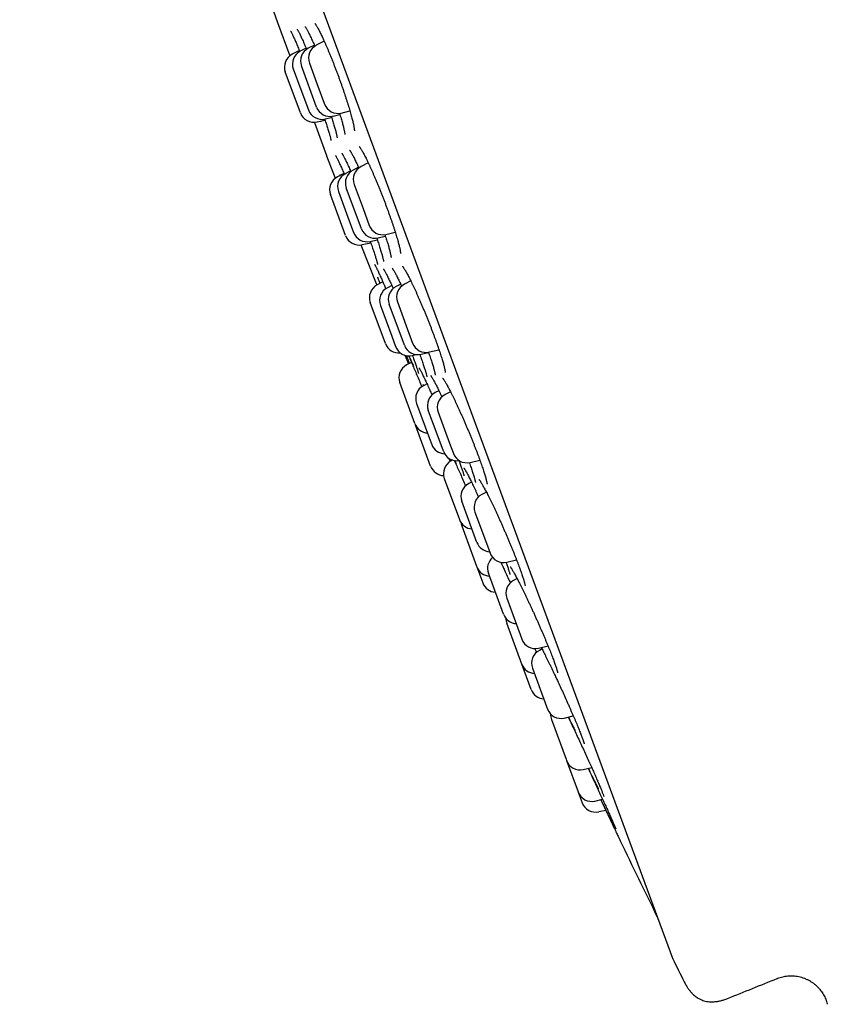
# Model space of a CAD drawing. Header units: millimetres. Extents: x 8 to 806, y 12 to 1720.
# Tile 64 of 130: x 58 to 86, y 1533 to 1567. Entities that reach past the tile are written whole.
import ezdxf

# ---------------------------------------------------------------- set-up
doc = ezdxf.new("R2010")
doc.units = ezdxf.units.MM

msp = doc.modelspace()

# ---------------------------------------------------------------- linework, layer by layer
at = {"color": 7, "linetype": 'Continuous', "lineweight": 30}
for p, q in [((57.756, 1596.302), (80.564, 1534.474)), ((66.481, 1567.943), (66.766, 1567.148)), ((66.768, 1567.144), (67.196, 1565.984)), ((68.053, 1566.354), (67.84, 1566.244)), ((68.398, 1566.49), (68.121, 1566.348)), ((67.53, 1566.166), (67.277, 1566.036)), ((67.765, 1566.247), (67.558, 1566.14)), ((68.128, 1564.193), (67.6, 1565.626)), ((67.881, 1565.73), (68.145, 1565.014)), ((67.565, 1563.986), (67.037, 1565.419)), ((67.318, 1565.523), (67.582, 1564.806)), ((68.145, 1565.014), (68.41, 1564.297)), ((67.582, 1564.806), (67.847, 1564.09)), ((68.712, 1563.88), (68.945, 1563.935)), ((68.993, 1563.984), (69.297, 1564.055)), ((68.053, 1563.659), (68.481, 1562.499)), ((68.149, 1563.672), (68.426, 1563.737)), ((68.43, 1563.776), (68.657, 1563.829)), ((68.482, 1562.495), (68.783, 1561.705)), ((69.936, 1562.242), (69.684, 1562.112)), ((69.086, 1561.87), (68.857, 1561.753)), ((69.318, 1561.961), (69.135, 1561.866)), ((69.598, 1562.089), (69.408, 1561.992)), ((69.444, 1561.494), (69.754, 1560.654)), ((69.146, 1559.702), (68.617, 1561.135)), ((68.895, 1561.249), (69.227, 1560.347)), ((69.697, 1559.941), (69.168, 1561.374)), ((69.754, 1560.654), (69.972, 1560.061)), ((69.227, 1560.347), (69.423, 1559.816)), ((70.556, 1559.748), (70.879, 1559.824)), ((69.729, 1559.388), (70.022, 1559.457)), ((70.007, 1559.502), (70.251, 1559.56)), ((70.281, 1559.627), (70.532, 1559.687)), ((69.681, 1559.38), (70.233, 1557.978)), ((70.446, 1558.088), (70.247, 1557.985)), ((71.423, 1558.12), (71.199, 1558.005)), ((70.759, 1557.964), (70.604, 1557.884)), ((71.07, 1558.008), (70.909, 1557.925)), ((70.535, 1555.935), (70.007, 1557.368)), ((70.959, 1557.387), (71.313, 1556.426)), ((70.364, 1557.266), (70.76, 1556.192)), ((71.197, 1555.875), (70.668, 1557.308)), ((71.313, 1556.426), (71.487, 1555.954)), ((70.76, 1556.192), (70.892, 1555.834)), ((72.071, 1555.641), (72.407, 1555.72)), ((71.218, 1555.527), (71.343, 1555.223)), ((71.476, 1555.52), (71.608, 1555.551)), ((71.781, 1555.561), (72.043, 1555.623)), ((71.446, 1555.276), (71.278, 1555.189)), ((71.567, 1553.139), (71.038, 1554.572)), ((71.871, 1554.467), (71.856, 1554.508)), ((71.989, 1554.528), (71.866, 1554.464)), ((72.405, 1554.289), (72.275, 1554.222)), ((72.812, 1554.25), (72.62, 1554.151)), ((72.139, 1554.196), (72.164, 1554.14)), ((71.625, 1553.847), (72.077, 1552.624)), ((72.563, 1552.172), (72.034, 1553.605)), ((72.38, 1553.534), (72.777, 1552.459)), ((71.578, 1553.112), (71.587, 1553.084)), ((72.115, 1551.651), (71.587, 1553.084)), ((72.077, 1552.624), (72.154, 1552.414)), ((72.777, 1552.459), (72.909, 1552.101)), ((72.844, 1551.845), (72.826, 1551.891)), ((72.885, 1551.867), (72.834, 1551.84)), ((73.017, 1551.735), (72.963, 1551.852)), ((73.493, 1551.787), (73.834, 1551.868)), ((72.593, 1551.222), (73.087, 1549.886)), ((73.545, 1551.095), (73.447, 1551.045)), ((74.063, 1550.75), (73.905, 1550.668)), ((73.735, 1548.994), (73.207, 1550.427)), ((73.087, 1549.886), (73.122, 1549.79)), ((73.665, 1550.051), (74.099, 1548.874)), ((73.202, 1549.573), (73.721, 1548.164)), ((74.099, 1548.874), (74.194, 1548.618)), ((73.721, 1548.164), (73.73, 1548.14)), ((73.73, 1548.14), (73.938, 1547.577)), ((74.777, 1548.304), (75.117, 1548.384)), ((74.662, 1546.481), (74.134, 1547.914)), ((75.139, 1547.726), (75.014, 1547.662)), ((74.774, 1547.044), (75.241, 1545.779)), ((75.304, 1544.742), (74.775, 1546.175)), ((75.241, 1545.779), (75.303, 1545.611)), ((75.887, 1545.297), (76.217, 1545.375)), ((75.756, 1545.288), (75.817, 1545.152)), ((76.007, 1545.271), (75.914, 1545.223)), ((75.632, 1543.853), (75.304, 1544.742)), ((75.674, 1544.605), (76.167, 1543.268)), ((76.167, 1543.268), (76.203, 1543.172)), ((76.786, 1542.859), (77.101, 1542.933)), ((76.337, 1542.808), (76.85, 1541.418)), ((76.85, 1541.418), (76.865, 1541.375)), ((76.865, 1541.375), (77.267, 1540.286)), ((77.449, 1541.062), (77.743, 1541.131)), ((77.267, 1540.286), (77.271, 1540.275)), ((77.271, 1540.275), (77.408, 1539.904)), ((77.855, 1539.961), (78.124, 1540.024)), ((77.992, 1539.591), (78.232, 1539.647)), ((85.977, 1532.865), (85.977, 1532.865))]:
    msp.add_line(p, q, dxfattribs=at)
at = {"color": 7, "linetype": 'Continuous', "lineweight": 30, "flags": 128}
msp.add_lwpolyline([(73.175, 1549.686), (73.183, 1549.636), (73.202, 1549.573)], dxfattribs=at)
at = {"color": 7, "linetype": 'Continuous', "lineweight": 30}
for centre, radius, start, end in [((67.237, 1567.317), 0.5, 199.7752, 200.2488), ((68.35, 1565.903), 0.5, 117.2488, 200.2488), ((67.506, 1565.592), 0.5, 117.2488, 200.2488), ((67.787, 1565.696), 0.5, 117.2488, 200.2488), ((68.069, 1565.799), 0.5, 117.2488, 200.2488), ((68.879, 1564.47), 0.5, 200.2488, 283.2488), ((68.034, 1564.159), 0.5, 200.2488, 283.2488), ((68.316, 1564.263), 0.5, 200.2488, 283.2488), ((68.597, 1564.367), 0.5, 200.2488, 283.2488), ((68.95, 1562.672), 0.5, 200.2488, 200.7223), ((69.364, 1561.422), 0.5, 117.2488, 200.2488), ((69.637, 1561.547), 0.5, 117.2488, 200.2488), ((69.913, 1561.667), 0.5, 117.2488, 200.2488), ((69.086, 1561.308), 0.5, 117.2488, 200.2488), ((69.892, 1559.989), 0.5, 200.2488, 283.2488), ((70.166, 1560.114), 0.5, 200.2488, 283.2488), ((70.441, 1560.235), 0.5, 200.2488, 283.2488), ((69.615, 1559.875), 0.5, 200.2488, 283.2488), ((70.476, 1557.541), 0.5, 117.2488, 200.2488), ((70.833, 1557.439), 0.5, 117.2488, 200.2488), ((71.137, 1557.481), 0.5, 117.2488, 200.2488), ((71.428, 1557.56), 0.5, 117.2488, 200.2488), ((71.004, 1556.108), 0.5, 200.2488, 275.9422), ((71.361, 1556.007), 0.5, 200.2488, 283.2488), ((71.666, 1556.048), 0.5, 200.2488, 283.2488), ((71.956, 1556.127), 0.5, 200.2488, 283.2488), ((71.507, 1554.745), 0.5, 117.2488, 200.2488), ((72.094, 1554.02), 0.5, 117.2488, 200.2488), ((72.503, 1553.778), 0.5, 117.2488, 200.2488), ((72.849, 1553.707), 0.5, 117.2488, 200.2488), ((72.036, 1553.312), 0.5, 200.2488, 266.6706), ((72.623, 1552.587), 0.5, 200.2488, 267.7655), ((73.032, 1552.345), 0.5, 200.2488, 279.0899), ((73.378, 1552.274), 0.5, 200.2488, 283.2488), ((72.585, 1551.824), 0.5, 200.2488, 268.0479), ((73.062, 1551.396), 0.5, 117.2488, 200.2488), ((73.676, 1550.6), 0.5, 117.2488, 200.2488), ((74.134, 1550.224), 0.5, 117.2488, 200.2488), ((73.591, 1549.963), 0.5, 200.2488, 266.6706), ((74.204, 1549.167), 0.5, 200.2488, 266.6706), ((74.603, 1548.087), 0.5, 130.4773, 200.2488), ((74.663, 1548.791), 0.5, 200.2488, 283.2488), ((74.2, 1548.313), 0.5, 200.2488, 266.6706), ((74.407, 1547.75), 0.5, 200.2488, 266.6706), ((75.243, 1547.217), 0.5, 117.2488, 200.2488), ((75.131, 1546.654), 0.5, 200.2488, 266.6706), ((75.244, 1546.348), 0.5, 181.1991, 200.2488), ((75.772, 1545.784), 0.5, 200.2488, 283.2488), ((76.143, 1544.778), 0.5, 117.2488, 200.2488), ((75.773, 1544.915), 0.5, 200.2488, 266.6706), ((76.101, 1544.026), 0.5, 200.2488, 266.6706), ((76.672, 1543.345), 0.5, 200.2488, 283.2488), ((76.806, 1542.981), 0.5, 177.4151, 200.2488), ((77.335, 1541.548), 0.5, 200.2488, 283.2488), ((77.741, 1540.448), 0.5, 200.2488, 283.2488), ((77.877, 1540.077), 0.5, 200.2488, 283.2488), ((349.074, 1668.647), 300, 205.6951, 206.25538), ((80.751, 1534.544), 0.2, 200.2488, 206.5587), ((348.916, 1668.589), 300, 206.55872, 206.73152), ((-53.836, 1875.367), 368.446, 291.71643, 292.00656)]:
    msp.add_arc(centre, radius, start, end, dxfattribs=at)
for points, knots in [([(67.727, 1567.001), (67.727, 1567.001), (67.726, 1567.002), (67.729, 1566.999), (67.735, 1566.991), (67.745, 1566.976), (67.759, 1566.955), (67.776, 1566.927), (67.797, 1566.89), (67.821, 1566.847), (67.847, 1566.796), (67.876, 1566.738), (67.907, 1566.675), (67.94, 1566.605), (67.974, 1566.53), (68.01, 1566.45), (68.042, 1566.378), (68.062, 1566.332), (68.069, 1566.315)], [0, 0, 0, 0, 0.005612, 0.049105, 0.098853, 0.154901, 0.216696, 0.28326, 0.353463, 0.426261, 0.500797, 0.576422, 0.652659, 0.729167, 0.805673, 0.881664, 0.958184, 1, 1, 1, 1]), ([(68.068, 1567.115), (68.067, 1567.115), (68.067, 1567.116), (68.072, 1567.111), (68.08, 1567.101), (68.092, 1567.084), (68.108, 1567.061), (68.128, 1567.029), (68.151, 1566.991), (68.177, 1566.945), (68.205, 1566.892), (68.236, 1566.832), (68.269, 1566.767), (68.304, 1566.695), (68.34, 1566.619), (68.377, 1566.537), (68.416, 1566.45), (68.457, 1566.358), (68.498, 1566.262), (68.541, 1566.162), (68.584, 1566.057), (68.628, 1565.95), (68.672, 1565.84), (68.717, 1565.727), (68.761, 1565.613), (68.805, 1565.498), (68.849, 1565.382), (68.892, 1565.267), (68.934, 1565.151), (68.975, 1565.036), (69.016, 1564.921), (69.056, 1564.807), (69.094, 1564.694), (69.132, 1564.582), (69.167, 1564.473), (69.202, 1564.366), (69.234, 1564.262), (69.265, 1564.162), (69.294, 1564.066), (69.32, 1563.975), (69.344, 1563.889), (69.365, 1563.809), (69.384, 1563.734), (69.401, 1563.665), (69.416, 1563.601), (69.428, 1563.544), (69.437, 1563.493), (69.444, 1563.45), (69.448, 1563.416), (69.45, 1563.391), (69.451, 1563.375), (69.451, 1563.366), (69.451, 1563.365), (69.451, 1563.365)], [0, 0, 0, 0, 0.0062373, 0.0189411, 0.0332506, 0.0491287, 0.066405, 0.0848263, 0.1041188, 0.1240338, 0.1443672, 0.164962, 0.1857019, 0.2065035, 0.2272811, 0.2479558, 0.2688556, 0.2899198, 0.3111256, 0.3324474, 0.3538576, 0.375327, 0.3968259, 0.4183167, 0.4397714, 0.461167, 0.4824854, 0.5037125, 0.5247762, 0.5458456, 0.5670341, 0.588328, 0.609709, 0.6311538, 0.6526359, 0.6741206, 0.6955733, 0.7169645, 0.7382665, 0.7594544, 0.780506, 0.801354, 0.8220041, 0.8427167, 0.863424, 0.8840451, 0.9044744, 0.924565, 0.9441135, 0.9607938, 0.9761588, 0.9899846, 1, 1, 1, 1]), ([(67.223, 1566.846), (67.223, 1566.846), (67.223, 1566.846), (67.226, 1566.84), (67.233, 1566.829), (67.243, 1566.811), (67.257, 1566.785), (67.274, 1566.752), (67.294, 1566.711), (67.316, 1566.663), (67.341, 1566.609), (67.368, 1566.548), (67.398, 1566.481), (67.429, 1566.408), (67.462, 1566.33), (67.497, 1566.246), (67.525, 1566.179), (67.541, 1566.138), (67.545, 1566.129)], [0, 0, 0, 0, 0.024579, 0.069558, 0.121796, 0.180733, 0.245102, 0.313384, 0.384221, 0.456594, 0.529808, 0.603257, 0.676734, 0.751142, 0.826207, 0.901812, 0.977846, 1, 1, 1, 1]), ([(67.448, 1566.912), (67.448, 1566.912), (67.448, 1566.912), (67.451, 1566.909), (67.457, 1566.899), (67.467, 1566.883), (67.481, 1566.86), (67.498, 1566.83), (67.518, 1566.792), (67.541, 1566.746), (67.566, 1566.694), (67.594, 1566.635), (67.624, 1566.571), (67.656, 1566.5), (67.69, 1566.423), (67.725, 1566.341), (67.756, 1566.268), (67.775, 1566.222), (67.782, 1566.207)], [0, 0, 0, 0, 0.013259, 0.057321, 0.108052, 0.165236, 0.22799, 0.295053, 0.365145, 0.437202, 0.510438, 0.584205, 0.65801, 0.732874, 0.808501, 0.884755, 0.96151, 1, 1, 1, 1]), ([(68.932, 1563.976), (68.941, 1563.946), (68.96, 1563.885), (68.986, 1563.798), (69.01, 1563.715), (69.031, 1563.638), (69.05, 1563.566), (69.067, 1563.5), (69.082, 1563.44), (69.094, 1563.385), (69.103, 1563.338), (69.11, 1563.299), (69.115, 1563.269), (69.117, 1563.248), (69.118, 1563.236), (69.118, 1563.23), (69.118, 1563.231), (69.118, 1563.231)], [0, 0, 0, 0, 0.073957, 0.151469, 0.228437, 0.304432, 0.380477, 0.456683, 0.532799, 0.608504, 0.683361, 0.756748, 0.827787, 0.886968, 0.940501, 0.987665, 1, 1, 1, 1]), ([(68.286, 1563.68), (68.286, 1563.68), (68.283, 1563.687), (68.28, 1563.695), (68.277, 1563.702)], [0, 0, 0, 0, 0.08358, 1, 1, 1, 1]), ([(68.413, 1563.776), (68.414, 1563.771), (68.427, 1563.734), (68.448, 1563.67), (68.476, 1563.583), (68.502, 1563.501), (68.526, 1563.424), (68.548, 1563.352), (68.568, 1563.285), (68.585, 1563.225), (68.6, 1563.171), (68.612, 1563.124), (68.621, 1563.087), (68.628, 1563.058), (68.631, 1563.038), (68.633, 1563.025), (68.634, 1563.02), (68.634, 1563.021), (68.634, 1563.021)], [0, 0, 0, 0, 0.012499, 0.087694, 0.163347, 0.239388, 0.315715, 0.392193, 0.468594, 0.544669, 0.620114, 0.694532, 0.767363, 0.830695, 0.889328, 0.940949, 0.986834, 1, 1, 1, 1]), ([(68.644, 1563.87), (68.645, 1563.868), (68.656, 1563.834), (68.675, 1563.771), (68.702, 1563.684), (68.727, 1563.601), (68.75, 1563.523), (68.771, 1563.451), (68.79, 1563.383), (68.806, 1563.323), (68.819, 1563.268), (68.83, 1563.221), (68.838, 1563.183), (68.844, 1563.154), (68.847, 1563.134), (68.848, 1563.122), (68.848, 1563.116), (68.848, 1563.117), (68.848, 1563.117)], [0, 0, 0, 0, 0.0061225, 0.0820832, 0.1584964, 0.235289, 0.3123561, 0.3895532, 0.4666251, 0.5433076, 0.6192678, 0.694066, 0.7670968, 0.8302567, 0.8887216, 0.9411618, 0.9871391, 1, 1, 1, 1]), ([(68.788, 1562.506), (68.788, 1562.506), (68.788, 1562.507), (68.791, 1562.502), (68.797, 1562.492), (68.807, 1562.475), (68.82, 1562.451), (68.837, 1562.418), (68.857, 1562.379), (68.88, 1562.332), (68.905, 1562.277), (68.933, 1562.217), (68.964, 1562.15), (68.996, 1562.077), (69.03, 1562), (69.064, 1561.922), (69.087, 1561.868), (69.097, 1561.844)], [0, 0, 0, 0, 0.0181827, 0.0617912, 0.1133917, 0.1724988, 0.23804, 0.308538, 0.3825867, 0.4590637, 0.5371371, 0.6161944, 0.6957719, 0.7754995, 0.8550114, 0.9340983, 1, 1, 1, 1]), ([(69.01, 1562.582), (69.011, 1562.581), (69.011, 1562.58), (69.017, 1562.573), (69.025, 1562.56), (69.038, 1562.54), (69.054, 1562.512), (69.073, 1562.477), (69.096, 1562.434), (69.121, 1562.384), (69.15, 1562.327), (69.18, 1562.264), (69.213, 1562.195), (69.247, 1562.12), (69.283, 1562.04), (69.311, 1561.979), (69.326, 1561.943), (69.329, 1561.936)], [0, 0, 0, 0, 0.039761, 0.088499, 0.144481, 0.207182, 0.275516, 0.348185, 0.423987, 0.501938, 0.581282, 0.661437, 0.741958, 0.822441, 0.902587, 0.982213, 1, 1, 1, 1]), ([(69.285, 1562.688), (69.285, 1562.688), (69.285, 1562.688), (69.289, 1562.683), (69.297, 1562.673), (69.309, 1562.655), (69.324, 1562.631), (69.343, 1562.599), (69.366, 1562.56), (69.391, 1562.514), (69.419, 1562.46), (69.45, 1562.399), (69.483, 1562.332), (69.519, 1562.259), (69.556, 1562.18), (69.587, 1562.114), (69.605, 1562.073), (69.61, 1562.061)], [0, 0, 0, 0, 0.024757, 0.073765, 0.129163, 0.190537, 0.257178, 0.327016, 0.400877, 0.477744, 0.556853, 0.637593, 0.719469, 0.802069, 0.885042, 0.96806, 1, 1, 1, 1]), ([(69.623, 1562.811), (69.623, 1562.811), (69.623, 1562.811), (69.629, 1562.804), (69.638, 1562.793), (69.651, 1562.774), (69.669, 1562.749), (69.689, 1562.716), (69.714, 1562.675), (69.741, 1562.627), (69.771, 1562.572), (69.804, 1562.51), (69.839, 1562.442), (69.876, 1562.368), (69.914, 1562.289), (69.954, 1562.204), (69.996, 1562.116), (70.038, 1562.023), (70.08, 1561.928), (70.124, 1561.828), (70.168, 1561.726), (70.213, 1561.62), (70.259, 1561.51), (70.305, 1561.398), (70.351, 1561.284), (70.397, 1561.168), (70.443, 1561.051), (70.488, 1560.934), (70.533, 1560.817), (70.576, 1560.701), (70.618, 1560.587), (70.659, 1560.474), (70.698, 1560.364), (70.736, 1560.255), (70.773, 1560.149), (70.808, 1560.045), (70.841, 1559.944), (70.873, 1559.846), (70.902, 1559.751), (70.929, 1559.662), (70.954, 1559.577), (70.977, 1559.497), (70.997, 1559.423), (71.014, 1559.355), (71.029, 1559.294), (71.041, 1559.24), (71.05, 1559.193), (71.057, 1559.153), (71.061, 1559.123), (71.063, 1559.101), (71.063, 1559.088), (71.063, 1559.082), (71.063, 1559.083), (71.063, 1559.083)], [0, 0, 0, 0, 0.009527, 0.022711, 0.0374, 0.053583, 0.070586, 0.088821, 0.108012, 0.127939, 0.148417, 0.169292, 0.190438, 0.21175, 0.233135, 0.254503, 0.275784, 0.29693, 0.317906, 0.338745, 0.359766, 0.380974, 0.402344, 0.423845, 0.445443, 0.467102, 0.48878, 0.51043, 0.532017, 0.553512, 0.574893, 0.596142, 0.6172, 0.638279, 0.659469, 0.680753, 0.702115, 0.723529, 0.744968, 0.766386, 0.787744, 0.809, 0.830108, 0.851016, 0.871663, 0.891964, 0.911927, 0.931558, 0.950659, 0.966883, 0.981771, 0.995126, 1, 1, 1, 1]), ([(68.961, 1561.806), (68.957, 1561.817), (68.953, 1561.83), (68.949, 1561.841), (68.949, 1561.842)], [0, 0, 0, 0, 0.8994679, 1, 1, 1, 1]), ([(70.006, 1559.502), (70.012, 1559.485), (70.03, 1559.436), (70.056, 1559.358), (70.087, 1559.27), (70.115, 1559.187), (70.141, 1559.109), (70.165, 1559.037), (70.186, 1558.971), (70.204, 1558.911), (70.22, 1558.857), (70.234, 1558.81), (70.244, 1558.77), (70.252, 1558.739), (70.257, 1558.716), (70.26, 1558.702), (70.261, 1558.695), (70.261, 1558.695), (70.261, 1558.696)], [0, 0, 0, 0, 0.037592, 0.110715, 0.183617, 0.256202, 0.328382, 0.400067, 0.471028, 0.541889, 0.612669, 0.683095, 0.752744, 0.82094, 0.87921, 0.932019, 0.977826, 1, 1, 1, 1]), ([(70.23, 1559.621), (70.234, 1559.61), (70.249, 1559.565), (70.274, 1559.491), (70.304, 1559.401), (70.332, 1559.316), (70.357, 1559.236), (70.38, 1559.162), (70.4, 1559.094), (70.418, 1559.032), (70.433, 1558.977), (70.446, 1558.927), (70.456, 1558.885), (70.463, 1558.852), (70.468, 1558.828), (70.47, 1558.812), (70.471, 1558.803), (70.471, 1558.802), (70.471, 1558.802)], [0, 0, 0, 0, 0.026105, 0.099325, 0.172307, 0.244951, 0.317159, 0.388836, 0.459739, 0.530484, 0.601087, 0.671268, 0.740602, 0.808439, 0.866731, 0.920175, 0.967522, 1, 1, 1, 1]), ([(70.513, 1559.743), (70.514, 1559.741), (70.526, 1559.707), (70.547, 1559.642), (70.576, 1559.551), (70.603, 1559.464), (70.628, 1559.383), (70.65, 1559.307), (70.669, 1559.237), (70.686, 1559.173), (70.701, 1559.117), (70.712, 1559.067), (70.721, 1559.025), (70.727, 1558.992), (70.731, 1558.967), (70.733, 1558.951), (70.733, 1558.941), (70.733, 1558.941), (70.733, 1558.94)], [0, 0, 0, 0, 0.004224, 0.078963, 0.153732, 0.228384, 0.302782, 0.376778, 0.45021, 0.522892, 0.594601, 0.66488, 0.734265, 0.802215, 0.861027, 0.915371, 0.96418, 1, 1, 1, 1]), ([(70.16, 1558.693), (70.16, 1558.693), (70.159, 1558.694), (70.161, 1558.691), (70.166, 1558.684), (70.174, 1558.669), (70.186, 1558.648), (70.201, 1558.619), (70.219, 1558.582), (70.241, 1558.538), (70.266, 1558.486), (70.293, 1558.428), (70.322, 1558.364), (70.354, 1558.294), (70.388, 1558.218), (70.424, 1558.138), (70.448, 1558.081), (70.461, 1558.053)], [0, 0, 0, 0, 0.0030022, 0.0452652, 0.0956367, 0.1524967, 0.2168271, 0.2868509, 0.3609801, 0.4379354, 0.516795, 0.5969012, 0.6777663, 0.7590088, 0.8402878, 0.9212987, 1, 1, 1, 1]), ([(70.464, 1558.546), (70.464, 1558.546), (70.464, 1558.547), (70.467, 1558.542), (70.474, 1558.531), (70.485, 1558.514), (70.5, 1558.49), (70.518, 1558.458), (70.539, 1558.418), (70.564, 1558.371), (70.591, 1558.317), (70.621, 1558.256), (70.653, 1558.189), (70.688, 1558.117), (70.724, 1558.04), (70.762, 1557.957), (70.79, 1557.895), (70.806, 1557.858), (70.809, 1557.852)], [0, 0, 0, 0, 0.0209731, 0.0641722, 0.1147072, 0.172118, 0.2354897, 0.3035447, 0.3750297, 0.4489057, 0.5243754, 0.6008366, 0.6778275, 0.7549814, 0.8319314, 0.9084719, 0.984452, 1, 1, 1, 1]), ([(70.771, 1558.566), (70.77, 1558.566), (70.77, 1558.566), (70.774, 1558.562), (70.781, 1558.553), (70.792, 1558.536), (70.807, 1558.513), (70.826, 1558.482), (70.848, 1558.444), (70.873, 1558.399), (70.902, 1558.347), (70.933, 1558.287), (70.966, 1558.221), (71.002, 1558.149), (71.04, 1558.071), (71.074, 1558), (71.096, 1557.953), (71.104, 1557.936)], [0, 0, 0, 0, 0.0188003, 0.0665142, 0.120779, 0.1812557, 0.2469718, 0.3166434, 0.3892805, 0.4650663, 0.5431881, 0.6230356, 0.7041199, 0.7860356, 0.8684355, 0.9510166, 1, 1, 1, 1]), ([(71.127, 1558.639), (71.127, 1558.639), (71.127, 1558.639), (71.133, 1558.632), (71.142, 1558.621), (71.155, 1558.603), (71.173, 1558.577), (71.194, 1558.544), (71.218, 1558.504), (71.246, 1558.457), (71.277, 1558.402), (71.31, 1558.341), (71.346, 1558.273), (71.383, 1558.199), (71.423, 1558.12), (71.464, 1558.036), (71.506, 1557.948), (71.55, 1557.856), (71.594, 1557.76), (71.638, 1557.662), (71.684, 1557.56), (71.73, 1557.455), (71.777, 1557.346), (71.824, 1557.235), (71.872, 1557.121), (71.92, 1557.006), (71.968, 1556.89), (72.015, 1556.773), (72.061, 1556.657), (72.107, 1556.542), (72.151, 1556.427), (72.193, 1556.315), (72.235, 1556.205), (72.274, 1556.097), (72.313, 1555.992), (72.349, 1555.888), (72.384, 1555.788), (72.418, 1555.69), (72.449, 1555.596), (72.478, 1555.507), (72.505, 1555.422), (72.529, 1555.342), (72.55, 1555.268), (72.569, 1555.2), (72.585, 1555.139), (72.598, 1555.085), (72.609, 1555.038), (72.616, 1554.998), (72.621, 1554.967), (72.624, 1554.946), (72.625, 1554.932), (72.625, 1554.926), (72.625, 1554.926), (72.625, 1554.927)], [0, 0, 0, 0, 0.0093815, 0.0225226, 0.0372078, 0.053311, 0.0706199, 0.0887735, 0.1079062, 0.1277814, 0.1482152, 0.1690571, 0.1901828, 0.2114877, 0.232882, 0.2542788, 0.2756013, 0.2967989, 0.317833, 0.3386798, 0.359569, 0.3807019, 0.402003, 0.4234443, 0.4449932, 0.4666134, 0.4882671, 0.5099065, 0.5314937, 0.552998, 0.5743941, 0.595664, 0.6167766, 0.6377673, 0.6588895, 0.6801093, 0.7014117, 0.7227753, 0.7441728, 0.7655635, 0.7869062, 0.808159, 0.8292757, 0.8502049, 0.8708867, 0.891246, 0.911194, 0.9308164, 0.9499318, 0.9662134, 0.9811558, 0.9945424, 1, 1, 1, 1]), ([(70.347, 1558.037), (70.34, 1558.054), (70.312, 1558.13), (70.287, 1558.2), (70.27, 1558.247), (70.27, 1558.248)], [0, 0, 0, 0, 0.22647, 0.986209, 1, 1, 1, 1]), ([(70.459, 1558.058), (70.478, 1558.015), (70.506, 1557.949), (70.538, 1557.875), (70.549, 1557.849)], [0, 0, 0, 0, 0.654586, 1, 1, 1, 1]), ([(72.038, 1555.638), (72.048, 1555.608), (72.07, 1555.545), (72.1, 1555.456), (72.13, 1555.369), (72.156, 1555.287), (72.18, 1555.211), (72.202, 1555.14), (72.221, 1555.075), (72.237, 1555.018), (72.25, 1554.967), (72.261, 1554.923), (72.268, 1554.888), (72.273, 1554.861), (72.276, 1554.843), (72.277, 1554.833), (72.277, 1554.832), (72.277, 1554.832)], [0, 0, 0, 0, 0.070082, 0.144315, 0.218503, 0.292509, 0.366191, 0.43939, 0.511926, 0.583585, 0.654066, 0.723185, 0.791043, 0.856821, 0.911357, 0.960368, 1, 1, 1, 1]), ([(71.382, 1555.243), (71.373, 1555.267), (71.342, 1555.347), (71.306, 1555.438), (71.284, 1555.498), (71.278, 1555.515)], [0, 0, 0, 0, 0.233129, 0.783823, 1, 1, 1, 1]), ([(71.342, 1555.511), (71.342, 1555.511), (71.361, 1555.469), (71.406, 1555.368), (71.476, 1555.207), (71.553, 1555.029), (71.635, 1554.837), (71.721, 1554.637), (71.78, 1554.497), (71.809, 1554.428)], [0, 0, 0, 0, 0.00089, 0.16789, 0.335418, 0.502412, 0.669677, 0.837476, 1, 1, 1, 1]), ([(71.515, 1555.166), (71.495, 1555.21), (71.455, 1555.299), (71.402, 1555.417), (71.37, 1555.492), (71.362, 1555.51)], [0, 0, 0, 0, 0.434601, 0.867824, 1, 1, 1, 1]), ([(71.478, 1555.52), (71.48, 1555.515), (71.493, 1555.479), (71.516, 1555.417), (71.545, 1555.337), (71.571, 1555.262), (71.595, 1555.193), (71.617, 1555.131), (71.636, 1555.075), (71.652, 1555.024), (71.665, 1554.981), (71.676, 1554.944), (71.684, 1554.917), (71.688, 1554.898), (71.691, 1554.888), (71.691, 1554.884), (71.691, 1554.885), (71.691, 1554.885)], [0, 0, 0, 0, 0.015841, 0.099137, 0.182091, 0.2646, 0.346564, 0.427681, 0.50854, 0.589297, 0.669621, 0.748969, 0.826434, 0.89112, 0.948333, 0.996438, 1, 1, 1, 1]), ([(71.736, 1555.556), (71.742, 1555.54), (71.759, 1555.492), (71.786, 1555.416), (71.817, 1555.329), (71.845, 1555.247), (71.871, 1555.171), (71.894, 1555.1), (71.914, 1555.036), (71.932, 1554.978), (71.948, 1554.925), (71.96, 1554.88), (71.97, 1554.842), (71.977, 1554.813), (71.981, 1554.793), (71.983, 1554.781), (71.983, 1554.776), (71.983, 1554.777), (71.983, 1554.777)], [0, 0, 0, 0, 0.0374547, 0.1124098, 0.1870975, 0.2614164, 0.3352693, 0.4085386, 0.4810717, 0.5535151, 0.6257432, 0.6974201, 0.7680246, 0.8367459, 0.8942694, 0.9459147, 0.990603, 1, 1, 1, 1]), ([(71.707, 1555.085), (71.707, 1555.085), (71.708, 1555.084), (71.713, 1555.076), (71.722, 1555.063), (71.734, 1555.043), (71.749, 1555.015), (71.768, 1554.98), (71.791, 1554.937), (71.816, 1554.887), (71.845, 1554.83), (71.875, 1554.767), (71.909, 1554.698), (71.944, 1554.624), (71.981, 1554.544), (72.02, 1554.46), (72.061, 1554.371), (72.101, 1554.282), (72.128, 1554.221), (72.141, 1554.192)], [0, 0, 0, 0, 0.032513, 0.07275, 0.117919, 0.169886, 0.226444, 0.286446, 0.348859, 0.412921, 0.478087, 0.543968, 0.610271, 0.676774, 0.743272, 0.809619, 0.875725, 0.94151, 1, 1, 1, 1]), ([(72.12, 1554.814), (72.12, 1554.815), (72.119, 1554.815), (72.122, 1554.811), (72.129, 1554.803), (72.139, 1554.788), (72.154, 1554.765), (72.172, 1554.736), (72.193, 1554.699), (72.218, 1554.655), (72.246, 1554.604), (72.276, 1554.546), (72.31, 1554.481), (72.345, 1554.41), (72.383, 1554.334), (72.423, 1554.252), (72.464, 1554.165), (72.493, 1554.104), (72.509, 1554.07), (72.51, 1554.069)], [0, 0, 0, 0, 0.011118, 0.053006, 0.10111, 0.155183, 0.214348, 0.277364, 0.34293, 0.410595, 0.480488, 0.552037, 0.624813, 0.698463, 0.772683, 0.847202, 0.921757, 0.996086, 1, 1, 1, 1]), ([(72.535, 1554.725), (72.535, 1554.725), (72.535, 1554.725), (72.54, 1554.72), (72.549, 1554.709), (72.562, 1554.692), (72.578, 1554.668), (72.599, 1554.637), (72.622, 1554.598), (72.65, 1554.552), (72.68, 1554.499), (72.713, 1554.439), (72.749, 1554.372), (72.787, 1554.3), (72.827, 1554.222), (72.868, 1554.139), (72.911, 1554.051), (72.956, 1553.96), (73.001, 1553.865), (73.046, 1553.767), (73.093, 1553.667), (73.14, 1553.563), (73.188, 1553.456), (73.237, 1553.346), (73.286, 1553.233), (73.335, 1553.119), (73.384, 1553.004), (73.433, 1552.888), (73.482, 1552.772), (73.529, 1552.656), (73.575, 1552.542), (73.62, 1552.429), (73.664, 1552.319), (73.706, 1552.211), (73.746, 1552.106), (73.785, 1552.003), (73.822, 1551.903), (73.857, 1551.805), (73.89, 1551.711), (73.922, 1551.621), (73.951, 1551.536), (73.977, 1551.456), (74.001, 1551.381), (74.022, 1551.312), (74.04, 1551.249), (74.055, 1551.193), (74.068, 1551.145), (74.077, 1551.103), (74.083, 1551.071), (74.087, 1551.047), (74.089, 1551.032), (74.09, 1551.024), (74.09, 1551.024), (74.09, 1551.024)], [0, 0, 0, 0, 0.007564, 0.020418, 0.034883, 0.05085, 0.068081, 0.085935, 0.104826, 0.124499, 0.144765, 0.165475, 0.186504, 0.207748, 0.22912, 0.250538, 0.271917, 0.293197, 0.314335, 0.335296, 0.356087, 0.377054, 0.398202, 0.419507, 0.440941, 0.462469, 0.484057, 0.505665, 0.527244, 0.548762, 0.570189, 0.591502, 0.612685, 0.633685, 0.654659, 0.675754, 0.696941, 0.718204, 0.73952, 0.760858, 0.782173, 0.803425, 0.82457, 0.845557, 0.866329, 0.886816, 0.906918, 0.926585, 0.945811, 0.962385, 0.977674, 0.991403, 1, 1, 1, 1]), ([(72.739, 1551.943), (72.745, 1551.93), (72.763, 1551.887), (72.781, 1551.845), (72.793, 1551.816)], [0, 0, 0, 0, 0.301008, 1, 1, 1, 1]), ([(72.941, 1551.854), (72.956, 1551.821), (72.996, 1551.734), (73.068, 1551.577), (73.154, 1551.385), (73.244, 1551.181), (73.306, 1551.039), (73.338, 1550.966), (73.338, 1550.964)], [0, 0, 0, 0, 0.1320521, 0.3475017, 0.5633289, 0.779845, 0.9956672, 1, 1, 1, 1]), ([(73.103, 1551.853), (73.104, 1551.849), (73.116, 1551.817), (73.137, 1551.76), (73.164, 1551.686), (73.188, 1551.617), (73.209, 1551.555), (73.228, 1551.499), (73.244, 1551.45), (73.257, 1551.407), (73.267, 1551.372), (73.274, 1551.345), (73.278, 1551.327), (73.28, 1551.317), (73.281, 1551.316), (73.281, 1551.315)], [0, 0, 0, 0, 0.013542, 0.105674, 0.197292, 0.28828, 0.378371, 0.467298, 0.556138, 0.644485, 0.731664, 0.816568, 0.88693, 0.949156, 1, 1, 1, 1]), ([(73.274, 1551.597), (73.274, 1551.597), (73.273, 1551.598), (73.275, 1551.595), (73.28, 1551.589), (73.29, 1551.575), (73.303, 1551.555), (73.319, 1551.527), (73.339, 1551.493), (73.363, 1551.451), (73.389, 1551.402), (73.418, 1551.346), (73.45, 1551.284), (73.485, 1551.216), (73.522, 1551.142), (73.561, 1551.062), (73.602, 1550.977), (73.645, 1550.888), (73.689, 1550.794), (73.735, 1550.697), (73.768, 1550.625), (73.786, 1550.586), (73.788, 1550.58)], [0, 0, 0, 0, 0.000212, 0.033175, 0.071632, 0.115507, 0.164073, 0.216188, 0.270663, 0.32644, 0.383522, 0.441957, 0.501411, 0.561642, 0.622451, 0.683664, 0.745131, 0.806713, 0.868256, 0.929652, 0.99082, 1, 1, 1, 1]), ([(73.461, 1551.785), (73.468, 1551.767), (73.486, 1551.718), (73.513, 1551.643), (73.542, 1551.56), (73.568, 1551.483), (73.592, 1551.411), (73.613, 1551.345), (73.632, 1551.286), (73.647, 1551.234), (73.66, 1551.188), (73.669, 1551.151), (73.676, 1551.122), (73.679, 1551.102), (73.681, 1551.091), (73.681, 1551.086), (73.681, 1551.087), (73.681, 1551.087)], [0, 0, 0, 0, 0.0472512, 0.1278203, 0.2083034, 0.2885522, 0.3684016, 0.447666, 0.5261268, 0.60351, 0.6793871, 0.7536134, 0.8259554, 0.887004, 0.9422063, 0.9905193, 1, 1, 1, 1]), ([(73.805, 1551.19), (73.805, 1551.19), (73.805, 1551.19), (73.809, 1551.186), (73.816, 1551.177), (73.827, 1551.162), (73.843, 1551.139), (73.862, 1551.11), (73.885, 1551.073), (73.911, 1551.029), (73.941, 1550.978), (73.973, 1550.92), (74.008, 1550.855), (74.045, 1550.784), (74.085, 1550.708), (74.127, 1550.626), (74.17, 1550.54), (74.215, 1550.45), (74.261, 1550.355), (74.307, 1550.258), (74.354, 1550.159), (74.402, 1550.056), (74.451, 1549.951), (74.501, 1549.842), (74.551, 1549.732), (74.601, 1549.619), (74.652, 1549.504), (74.702, 1549.389), (74.752, 1549.273), (74.802, 1549.158), (74.85, 1549.043), (74.897, 1548.931), (74.943, 1548.82), (74.987, 1548.711), (75.03, 1548.606), (75.071, 1548.503), (75.11, 1548.402), (75.148, 1548.304), (75.184, 1548.21), (75.217, 1548.119), (75.249, 1548.033), (75.278, 1547.951), (75.304, 1547.875), (75.328, 1547.804), (75.349, 1547.74), (75.367, 1547.681), (75.382, 1547.63), (75.394, 1547.586), (75.403, 1547.55), (75.408, 1547.523), (75.411, 1547.505), (75.413, 1547.494), (75.413, 1547.493), (75.413, 1547.492)], [0, 0, 0, 0, 0.004331, 0.016623, 0.030617, 0.046236, 0.063243, 0.081307, 0.100078, 0.119447, 0.139459, 0.159953, 0.180808, 0.201921, 0.223204, 0.244579, 0.265969, 0.287298, 0.308515, 0.329578, 0.350458, 0.371214, 0.392142, 0.413244, 0.434496, 0.455869, 0.477331, 0.498844, 0.52037, 0.541863, 0.56329, 0.584623, 0.605841, 0.626928, 0.647818, 0.668743, 0.689767, 0.71088, 0.732065, 0.753297, 0.774544, 0.795763, 0.81691, 0.83794, 0.858799, 0.879424, 0.899735, 0.919608, 0.938993, 0.95781, 0.973509, 0.987662, 1, 1, 1, 1]), ([(74.568, 1548.3), (74.577, 1548.282), (74.599, 1548.236), (74.621, 1548.187), (74.636, 1548.157)], [0, 0, 0, 0, 0.380558, 1, 1, 1, 1]), ([(74.634, 1548.161), (74.656, 1548.114), (74.707, 1548.004), (74.793, 1547.818), (74.861, 1547.67), (74.898, 1547.588), (74.902, 1547.578)], [0, 0, 0, 0, 0.2580333, 0.6044372, 0.951605, 1, 1, 1, 1]), ([(74.746, 1548.302), (74.747, 1548.301), (74.757, 1548.273), (74.775, 1548.224), (74.799, 1548.156), (74.82, 1548.094), (74.839, 1548.038), (74.854, 1547.989), (74.867, 1547.948), (74.876, 1547.915), (74.882, 1547.891), (74.885, 1547.876), (74.886, 1547.869), (74.886, 1547.869), (74.886, 1547.869)], [0, 0, 0, 0, 0.004398, 0.110723, 0.216601, 0.321775, 0.425934, 0.528672, 0.629416, 0.727108, 0.820699, 0.897231, 0.964611, 1, 1, 1, 1]), ([(74.899, 1548.14), (74.898, 1548.14), (74.898, 1548.14), (74.9, 1548.138), (74.906, 1548.131), (74.916, 1548.117), (74.93, 1548.097), (74.947, 1548.07), (74.968, 1548.035), (74.993, 1547.994), (75.021, 1547.946), (75.051, 1547.891), (75.085, 1547.829), (75.121, 1547.761), (75.159, 1547.687), (75.2, 1547.608), (75.243, 1547.524), (75.287, 1547.435), (75.333, 1547.342), (75.381, 1547.245), (75.429, 1547.145), (75.478, 1547.043), (75.527, 1546.938), (75.577, 1546.832), (75.628, 1546.723), (75.679, 1546.612), (75.73, 1546.499), (75.781, 1546.386), (75.833, 1546.271), (75.883, 1546.157), (75.934, 1546.042), (75.983, 1545.929), (76.031, 1545.817), (76.078, 1545.707), (76.124, 1545.6), (76.168, 1545.495), (76.209, 1545.394), (76.249, 1545.296), (76.288, 1545.201), (76.324, 1545.11), (76.358, 1545.022), (76.39, 1544.939), (76.42, 1544.86), (76.446, 1544.787), (76.471, 1544.72), (76.492, 1544.658), (76.51, 1544.604), (76.525, 1544.556), (76.537, 1544.515), (76.545, 1544.484), (76.551, 1544.462), (76.553, 1544.448), (76.554, 1544.441), (76.554, 1544.441), (76.554, 1544.441)], [0, 0, 0, 0, 0.0004128, 0.0119913, 0.0253818, 0.040559, 0.0572944, 0.0752276, 0.0939764, 0.1132203, 0.1327116, 0.1528328, 0.1733218, 0.1940939, 0.2150786, 0.236215, 0.2574491, 0.278732, 0.3000122, 0.3212479, 0.3424101, 0.3634775, 0.3844263, 0.4052262, 0.426139, 0.4471632, 0.4682875, 0.4894956, 0.5107672, 0.5320786, 0.5534015, 0.5747042, 0.5959622, 0.6171538, 0.6382616, 0.6592723, 0.6801127, 0.7009323, 0.7218544, 0.7428634, 0.7639374, 0.7850487, 0.8061553, 0.8272123, 0.8481724, 0.8689799, 0.8895664, 0.9098426, 0.9296825, 0.9488759, 0.965242, 0.9802341, 0.9934931, 1, 1, 1, 1]), ([(75.981, 1545.32), (75.985, 1545.312), (76.001, 1545.283), (76.031, 1545.225), (76.071, 1545.147), (76.113, 1545.063), (76.157, 1544.975), (76.203, 1544.883), (76.25, 1544.787), (76.299, 1544.687), (76.348, 1544.585), (76.397, 1544.483), (76.43, 1544.413), (76.446, 1544.38)], [0, 0, 0, 0, 0.031978, 0.12834, 0.225465, 0.323124, 0.421104, 0.519202, 0.617183, 0.7149, 0.812234, 0.9091, 1, 1, 1, 1]), ([(76.445, 1544.382), (76.47, 1544.33), (76.527, 1544.208), (76.619, 1544.01), (76.719, 1543.793), (76.818, 1543.575), (76.902, 1543.389), (76.95, 1543.278), (76.969, 1543.237)], [0, 0, 0, 0, 0.140114, 0.327572, 0.514435, 0.701174, 0.888512, 1, 1, 1, 1]), ([(76.967, 1543.239), (76.981, 1543.208), (77.011, 1543.141), (77.054, 1543.041), (77.098, 1542.939), (77.14, 1542.84), (77.181, 1542.746), (77.219, 1542.654), (77.256, 1542.566), (77.29, 1542.482), (77.322, 1542.403), (77.351, 1542.329), (77.378, 1542.26), (77.402, 1542.197), (77.423, 1542.141), (77.441, 1542.091), (77.455, 1542.048), (77.466, 1542.014), (77.474, 1541.989), (77.478, 1541.972), (77.481, 1541.961), (77.481, 1541.96), (77.481, 1541.959)], [0, 0, 0, 0, 0.0467954, 0.1009746, 0.1548914, 0.2083707, 0.2619165, 0.3157208, 0.3697412, 0.4239201, 0.4781845, 0.5324217, 0.5865189, 0.6403516, 0.6937706, 0.7465857, 0.798534, 0.8492217, 0.8929057, 0.9335213, 0.9697139, 1, 1, 1, 1]), ([(76.923, 1542.891), (76.945, 1542.844), (76.999, 1542.733), (77.089, 1542.546), (77.189, 1542.335), (77.29, 1542.119), (77.391, 1541.902), (77.491, 1541.686), (77.588, 1541.473), (77.68, 1541.272), (77.764, 1541.085), (77.842, 1540.908), (77.906, 1540.762), (77.941, 1540.681), (77.953, 1540.652)], [0, 0, 0, 0, 0.06607, 0.155475, 0.245114, 0.335039, 0.424679, 0.514295, 0.604198, 0.693814, 0.776789, 0.859761, 0.949497, 1, 1, 1, 1]), ([(77.168, 1542.43), (77.167, 1542.432), (77.141, 1542.482), (77.083, 1542.597), (77.007, 1542.749), (76.957, 1542.854), (76.937, 1542.894)], [0, 0, 0, 0, 0.015196, 0.390178, 0.76397, 1, 1, 1, 1]), ([(77.62, 1541.102), (77.645, 1541.048), (77.705, 1540.922), (77.799, 1540.722), (77.899, 1540.507), (77.997, 1540.297), (78.089, 1540.099), (78.174, 1539.915), (78.254, 1539.741), (78.329, 1539.576), (78.398, 1539.423), (78.458, 1539.289), (78.508, 1539.176), (78.544, 1539.094), (78.558, 1539.059), (78.563, 1539.046)], [0, 0, 0, 0, 0.061976, 0.143909, 0.225854, 0.308062, 0.390008, 0.465903, 0.541795, 0.623882, 0.706228, 0.788303, 0.869993, 0.951939, 1, 1, 1, 1]), ([(77.987, 1540.387), (77.987, 1540.387), (77.967, 1540.425), (77.92, 1540.517), (77.845, 1540.665), (77.762, 1540.832), (77.69, 1540.979), (77.644, 1541.074), (77.63, 1541.104)], [0, 0, 0, 0, 0.002522, 0.225683, 0.448933, 0.672892, 0.89614, 1, 1, 1, 1]), ([(77.951, 1540.657), (77.957, 1540.644), (77.974, 1540.603), (78.001, 1540.54), (78.032, 1540.468), (78.059, 1540.402), (78.083, 1540.342), (78.105, 1540.288), (78.123, 1540.241), (78.139, 1540.201), (78.15, 1540.17), (78.158, 1540.147), (78.162, 1540.132), (78.164, 1540.124), (78.164, 1540.124), (78.164, 1540.124)], [0, 0, 0, 0, 0.045603, 0.137117, 0.22864, 0.319983, 0.410951, 0.50131, 0.590762, 0.678877, 0.764982, 0.838836, 0.90667, 0.96554, 1, 1, 1, 1]), ([(78.061, 1540.01), (78.067, 1539.998), (78.097, 1539.933), (78.152, 1539.818), (78.228, 1539.655), (78.307, 1539.489), (78.38, 1539.335), (78.443, 1539.201), (78.498, 1539.086), (78.548, 1538.979), (78.593, 1538.884), (78.632, 1538.801), (78.665, 1538.73), (78.693, 1538.671), (78.715, 1538.626), (78.73, 1538.594), (78.739, 1538.575), (78.74, 1538.573), (78.74, 1538.573)], [0, 0, 0, 0, 0.0140699, 0.0790114, 0.1444332, 0.223255, 0.3029452, 0.3662042, 0.4298996, 0.4949833, 0.5605563, 0.6235183, 0.6869156, 0.7516803, 0.8169199, 0.8799371, 0.9433944, 1, 1, 1, 1]), ([(78.551, 1539.026), (78.551, 1539.026), (78.542, 1539.043), (78.514, 1539.098), (78.466, 1539.192), (78.407, 1539.309), (78.34, 1539.446), (78.264, 1539.6), (78.181, 1539.771), (78.115, 1539.909), (78.075, 1539.993), (78.066, 1540.011)], [0, 0, 0, 0, 0.0029402, 0.1395935, 0.2765403, 0.4139239, 0.5508715, 0.6878575, 0.825279, 0.9622648, 1, 1, 1, 1]), ([(78.56, 1539.053), (78.564, 1539.043), (78.572, 1539.024), (78.58, 1539.005), (78.584, 1538.993), (78.586, 1538.987), (78.586, 1538.988), (78.586, 1538.988)], [0, 0, 0, 0, 0.2776714, 0.5281743, 0.7540821, 0.9402927, 1, 1, 1, 1]), ([(80.978, 1533.646), (81, 1533.604), (81.042, 1533.525), (81.109, 1533.421), (81.175, 1533.333), (81.238, 1533.261), (81.302, 1533.198), (81.365, 1533.145), (81.426, 1533.101), (81.481, 1533.068), (81.535, 1533.04), (81.596, 1533.013), (81.671, 1532.987), (81.762, 1532.965), (81.87, 1532.951), (81.996, 1532.95), (82.124, 1532.964), (82.248, 1532.989), (82.369, 1533.023), (82.451, 1533.054), (82.494, 1533.07)], [0, 0, 0, 0, 0.077515, 0.145428, 0.204956, 0.257139, 0.302834, 0.351852, 0.392783, 0.426285, 0.456358, 0.492772, 0.536186, 0.587015, 0.646076, 0.714695, 0.79478, 0.855773, 0.923849, 1, 1, 1, 1]), ([(84.226, 1533.765), (84.232, 1533.767), (84.265, 1533.782), (84.33, 1533.803), (84.418, 1533.827), (84.509, 1533.845), (84.6, 1533.856), (84.693, 1533.861), (84.785, 1533.859), (84.881, 1533.85), (84.979, 1533.833), (85.078, 1533.808), (85.174, 1533.776), (85.265, 1533.737), (85.353, 1533.692), (85.436, 1533.641), (85.513, 1533.585), (85.586, 1533.524), (85.653, 1533.458), (85.715, 1533.388), (85.771, 1533.315), (85.821, 1533.24), (85.865, 1533.162), (85.904, 1533.082), (85.936, 1533.001), (85.96, 1532.928), (85.971, 1532.882), (85.975, 1532.864)], [0, 0, 0, 0, 0.008532, 0.049486, 0.090609, 0.13186, 0.173211, 0.214641, 0.256134, 0.297677, 0.343853, 0.38954, 0.434628, 0.479159, 0.523166, 0.566674, 0.6097, 0.652254, 0.694342, 0.735962, 0.777111, 0.817777, 0.857944, 0.897591, 0.936689, 0.975201, 1, 1, 1, 1])]:
    msp.add_open_spline(points, degree=3, knots=knots, dxfattribs=at)

doc.saveas('drawing.dxf')
